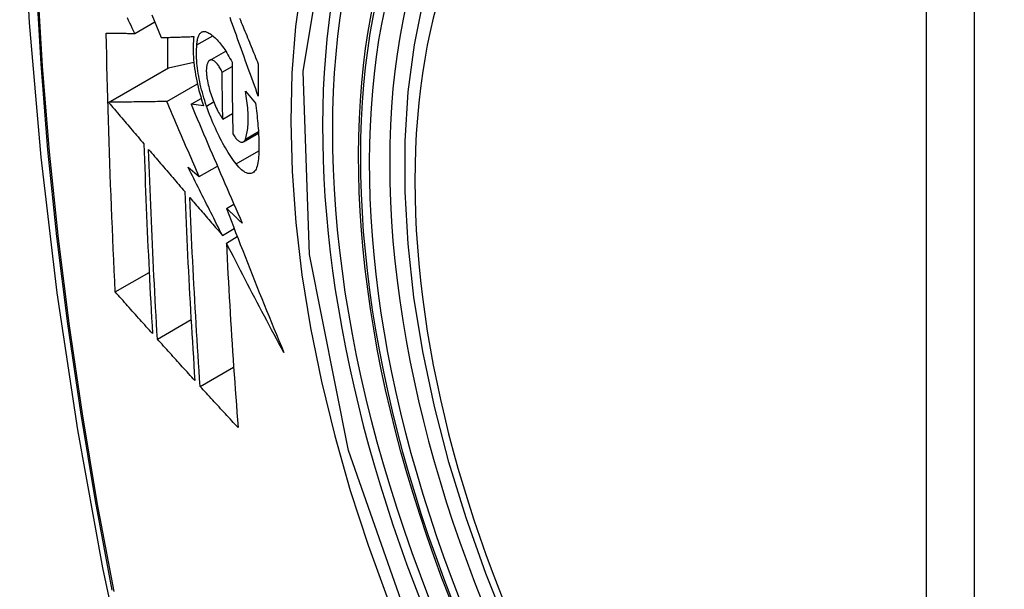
# Model space of a CAD drawing. Header units: inches. Extents: x 11 to 342, y 26 to 169.
# Tile 131 of 149: x 292.79 to 293.13, y 157.407 to 157.604. Entities that reach past the tile are written whole.
import ezdxf

# ---------------------------------------------------------------- set-up
doc = ezdxf.new("R2010")
doc.units = ezdxf.units.IN
doc.header["$MEASUREMENT"] = 0
doc.layers.add('Visible Edges(ANSI)', color=7, linetype='Continuous', lineweight=25)
doc.layers.add('Visible Tangent Edges(ANSI)', color=7, linetype='Continuous', lineweight=25)

msp = doc.modelspace()

# ---------------------------------------------------------------- linework, layer by layer
at = {"layer": 'Visible Edges(ANSI)'}
for p, q in [((292.82942, 157.59926), (292.83635, 157.60325)), ((292.84075, 157.59787), (292.84075, 157.58718)), ((292.85091, 157.5953), (292.85639, 157.59845)), ((292.85532, 157.58995), (292.86086, 157.59314)), ((292.82037, 157.57544), (292.84111, 157.58739)), ((292.84111, 157.58739), (292.84983, 157.58929)), ((292.85964, 157.58587), (292.86305, 157.58784)), ((292.84049, 157.57573), (292.85108, 157.58183)), ((292.84889, 157.5748), (292.8524, 157.57682)), ((292.86767, 157.57931), (292.87112, 157.57519)), ((292.85324, 157.5742), (292.84889, 157.5748)), ((292.85986, 157.56965), (292.86322, 157.57158)), ((292.86697, 157.5618), (292.87221, 157.56482)), ((292.84787, 157.55305), (292.85173, 157.54978)), ((292.85173, 157.54978), (292.85801, 157.5534)), ((292.86112, 157.53882), (292.8637, 157.54031)), ((292.85974, 157.52951), (292.8638, 157.53185)), ((292.86109, 157.52687), (292.86488, 157.52906)), ((292.8227, 157.50996), (292.83442, 157.51671)), ((292.83724, 157.49369), (292.84889, 157.5004)), ((292.85203, 157.47737), (292.86361, 157.48404))]:
    msp.add_line(p, q, dxfattribs=at)
at = {"layer": 'Visible Edges(ANSI)', "flags": 128}
for points in [[(292.84367, 158.0266), (292.83083, 157.98849), (292.81978, 157.94926), (292.81048, 157.90897), (292.80293, 157.8677), (292.79709, 157.82551), (292.79294, 157.78246), (292.79047, 157.73862), (292.78965, 157.69405), (292.79046, 157.6488), (292.79289, 157.60295), (292.79691, 157.55655), (292.80251, 157.50968), (292.80965, 157.46239), (292.81833, 157.41475), (292.82852, 157.36684), (292.8402, 157.31872)], [(292.95855, 157.39351), (292.95081, 157.41269), (292.94396, 157.43196), (292.93802, 157.45122), (292.93303, 157.4704), (292.929, 157.4894), (292.92596, 157.50815), (292.92393, 157.52657), (292.92292, 157.54458), (292.92294, 157.56209), (292.924, 157.57905), (292.9261, 157.59536), (292.92925, 157.61097), (292.93346, 157.62581), (292.93872, 157.63979), (292.94502, 157.65285), (292.95235, 157.66492), (292.96069, 157.67591), (292.97002, 157.68575), (292.98027, 157.69437), (292.99138, 157.70168)], [(292.82942, 157.59926), (292.829, 157.60015), (292.82858, 157.60104), (292.82815, 157.60193), (292.82773, 157.60282), (292.8273, 157.60371), (292.82688, 157.6046)], [(292.83537, 157.60569), (292.83617, 157.60371), (292.83696, 157.60174), (292.83776, 157.59977), (292.83856, 157.5978)], [(292.87213, 157.57762), (292.87168, 157.57885), (292.87123, 157.58008), (292.87078, 157.58131), (292.87034, 157.58255), (292.86989, 157.58379), (292.86944, 157.58502), (292.86899, 157.58626), (292.86855, 157.5875), (292.8681, 157.58873), (292.86765, 157.58997), (292.86721, 157.59121), (292.86676, 157.59244), (292.86632, 157.59368), (292.86587, 157.59491), (292.86543, 157.59615), (292.86499, 157.59738), (292.86455, 157.59861), (292.86411, 157.59984), (292.86367, 157.60107), (292.86323, 157.60229), (292.86279, 157.60352), (292.86236, 157.60474)], [(292.86566, 157.60457), (292.86596, 157.60382), (292.86627, 157.60306), (292.86658, 157.60231), (292.86688, 157.60155), (292.86719, 157.6008), (292.8675, 157.60004), (292.86781, 157.59928), (292.86812, 157.59852), (292.86842, 157.59777), (292.86873, 157.59701), (292.86904, 157.59625), (292.86935, 157.59549), (292.86966, 157.59473), (292.86997, 157.59397), (292.87028, 157.59321), (292.87059, 157.59245), (292.8709, 157.59169), (292.87121, 157.59093), (292.87152, 157.59017), (292.87183, 157.58942), (292.87214, 157.58866)], [(292.8227, 157.50996), (292.82252, 157.51364), (292.82235, 157.51733), (292.82218, 157.52102), (292.82201, 157.52472), (292.82184, 157.52841), (292.82168, 157.53211), (292.82152, 157.53582), (292.82137, 157.53952), (292.82122, 157.54323), (292.82108, 157.54695), (292.82094, 157.55066), (292.82081, 157.55438), (292.82068, 157.55811), (292.82055, 157.56184), (292.82043, 157.56557), (292.82032, 157.56931), (292.82021, 157.57305), (292.8201, 157.5768), (292.82, 157.58055), (292.81991, 157.5843), (292.81982, 157.58805), (292.81974, 157.5918), (292.81966, 157.59556), (292.81958, 157.59932)], [(292.81958, 157.59932), (292.81997, 157.59931), (292.82036, 157.59931), (292.82076, 157.59931), (292.82115, 157.59931), (292.82155, 157.5993), (292.82196, 157.5993), (292.82236, 157.5993), (292.82277, 157.5993), (292.82318, 157.59929), (292.82359, 157.59929), (292.824, 157.59929), (292.82441, 157.59929), (292.82483, 157.59929), (292.82524, 157.59928), (292.82566, 157.59928), (292.82608, 157.59928), (292.8265, 157.59928), (292.82691, 157.59927), (292.82733, 157.59927), (292.82775, 157.59927), (292.82817, 157.59927), (292.82859, 157.59926), (292.82901, 157.59926), (292.82942, 157.59926)], [(292.83856, 157.5978), (292.83902, 157.59782), (292.83948, 157.59783), (292.83995, 157.59785), (292.84041, 157.59786), (292.84088, 157.59787), (292.84135, 157.59789), (292.84182, 157.5979), (292.84229, 157.59792), (292.84276, 157.59793), (292.84323, 157.59795), (292.8437, 157.59796), (292.84417, 157.59798), (292.84465, 157.59799), (292.84512, 157.59801), (292.8456, 157.59802), (292.84607, 157.59804), (292.84654, 157.59805), (292.84702, 157.59807), (292.84749, 157.59808), (292.84797, 157.5981), (292.84844, 157.59811), (292.84892, 157.59813), (292.84939, 157.59814), (292.84986, 157.59816)], [(292.84986, 157.59816), (292.84977, 157.59739), (292.84969, 157.59659), (292.84963, 157.59575), (292.8496, 157.59489), (292.84958, 157.59399), (292.84959, 157.59307), (292.84962, 157.59213), (292.84968, 157.59116), (292.84975, 157.59017), (292.84985, 157.58917), (292.84996, 157.58814), (292.8501, 157.58711), (292.85026, 157.58606), (292.85044, 157.58499), (292.85064, 157.58392), (292.85086, 157.58284), (292.8511, 157.58176), (292.85135, 157.58067), (292.85162, 157.57959), (292.85191, 157.5785), (292.85222, 157.57742), (292.85255, 157.57634), (292.85288, 157.57526), (292.85324, 157.5742)], [(292.85091, 157.5953), (292.85094, 157.59573), (292.85097, 157.59614), (292.85102, 157.59654), (292.85108, 157.59692), (292.85116, 157.59727), (292.85124, 157.59761), (292.85134, 157.59793), (292.85144, 157.59822), (292.85156, 157.59849), (292.85168, 157.59874), (292.85182, 157.59897), (292.85197, 157.59917), (292.85212, 157.59935), (292.85229, 157.5995), (292.85246, 157.59963), (292.85264, 157.59974), (292.85283, 157.59982), (292.85302, 157.59988), (292.85322, 157.59992), (292.85343, 157.59993), (292.85364, 157.59991), (292.85386, 157.59988), (292.85409, 157.59982), (292.85432, 157.59973)], [(292.85432, 157.59973), (292.85466, 157.59958), (292.85501, 157.59939), (292.85537, 157.59918), (292.85573, 157.59895), (292.85609, 157.59869), (292.85645, 157.5984), (292.85682, 157.59808), (292.85719, 157.59774), (292.85756, 157.59738), (292.85793, 157.59699), (292.85831, 157.59658), (292.85868, 157.59615), (292.85905, 157.59569), (292.85943, 157.59521), (292.8598, 157.5947), (292.86017, 157.59418), (292.86054, 157.59364), (292.86091, 157.59307), (292.86127, 157.59249), (292.86163, 157.59188), (292.86199, 157.59126), (292.86235, 157.59062), (292.8627, 157.58996), (292.86305, 157.58929)], [(292.85423, 157.57418), (292.85391, 157.5751), (292.85361, 157.57604), (292.85333, 157.57697), (292.85305, 157.57791), (292.85279, 157.57885), (292.85254, 157.5798), (292.85231, 157.58074), (292.85209, 157.58169), (292.85189, 157.58263), (292.8517, 157.58356), (292.85153, 157.58449), (292.85138, 157.58541), (292.85124, 157.58632), (292.85112, 157.58722), (292.85102, 157.58811), (292.85094, 157.58898), (292.85087, 157.58984), (292.85082, 157.59068), (292.85079, 157.59151), (292.85078, 157.59231), (292.85078, 157.59309), (292.85081, 157.59385), (292.85085, 157.59459), (292.85091, 157.5953)], [(292.85506, 157.58974), (292.85495, 157.58962), (292.85485, 157.58949), (292.85476, 157.58934), (292.85467, 157.58918), (292.85459, 157.58901), (292.85452, 157.58882), (292.85445, 157.58861), (292.85439, 157.58839), (292.85434, 157.58816), (292.85429, 157.58792), (292.85425, 157.58766), (292.85422, 157.5874), (292.8542, 157.58712), (292.85418, 157.58683), (292.85417, 157.58652), (292.85417, 157.58621), (292.85418, 157.58589), (292.8542, 157.58556), (292.85422, 157.58523), (292.85425, 157.58488), (292.85429, 157.58453), (292.85433, 157.58418), (292.85438, 157.58382), (292.85444, 157.58345)], [(292.85964, 157.58587), (292.85945, 157.58627), (292.85925, 157.58665), (292.85905, 157.58702), (292.85885, 157.58737), (292.85865, 157.5877), (292.85844, 157.58802), (292.85823, 157.58831), (292.85802, 157.58859), (292.85781, 157.58884), (292.8576, 157.58907), (292.85739, 157.58928), (292.85718, 157.58947), (292.85698, 157.58963), (292.85678, 157.58977), (292.85658, 157.58989), (292.85638, 157.58997), (292.85619, 157.59004), (292.85601, 157.59008), (292.85583, 157.59009), (292.85566, 157.59007), (292.8555, 157.59003), (292.85534, 157.58996), (292.85519, 157.58986), (292.85506, 157.58974)], [(292.86305, 157.58929), (292.86305, 157.58825), (292.86306, 157.58721), (292.86306, 157.58618), (292.86307, 157.58514), (292.86307, 157.5841), (292.86308, 157.58307), (292.86309, 157.58204), (292.8631, 157.581), (292.86311, 157.57997), (292.86312, 157.57894), (292.86313, 157.5779), (292.86314, 157.57687), (292.86315, 157.57584), (292.86317, 157.57481), (292.86318, 157.57378), (292.8632, 157.57275), (292.86321, 157.57172), (292.86323, 157.57069), (292.86325, 157.56966), (292.86327, 157.56863), (292.86329, 157.5676), (292.86331, 157.56658), (292.86333, 157.56555), (292.86335, 157.56452)], [(292.87214, 157.58866), (292.87214, 157.5882), (292.87213, 157.58773), (292.87213, 157.58727), (292.87213, 157.58681), (292.87213, 157.58635), (292.87213, 157.58589), (292.87212, 157.58543), (292.87212, 157.58497), (292.87212, 157.58451), (292.87212, 157.58405), (292.87212, 157.58359), (292.87212, 157.58313), (292.87212, 157.58267), (292.87212, 157.58221), (292.87212, 157.58175), (292.87212, 157.58129), (292.87212, 157.58083), (292.87212, 157.58037), (292.87212, 157.57991), (292.87212, 157.57945), (292.87213, 157.57899), (292.87213, 157.57853), (292.87213, 157.57807), (292.87213, 157.57762)], [(292.85444, 157.58345), (292.85456, 157.58282), (292.85469, 157.58218), (292.85483, 157.58154), (292.85498, 157.5809), (292.85515, 157.58025), (292.85532, 157.57961), (292.85551, 157.57897), (292.85571, 157.57833), (292.85592, 157.57769), (292.85614, 157.57707), (292.85637, 157.57645), (292.8566, 157.57584), (292.85684, 157.57524), (292.85709, 157.57466), (292.85735, 157.57408), (292.85762, 157.57352), (292.85788, 157.57298), (292.85816, 157.57245), (292.85843, 157.57194), (292.85871, 157.57144), (292.859, 157.57096), (292.85928, 157.57051), (292.85957, 157.57007), (292.85986, 157.56965)], [(292.85986, 157.56965), (292.85985, 157.57032), (292.85984, 157.571), (292.85983, 157.57167), (292.85981, 157.57235), (292.8598, 157.57302), (292.85979, 157.5737), (292.85978, 157.57437), (292.85977, 157.57505), (292.85976, 157.57572), (292.85975, 157.5764), (292.85974, 157.57707), (292.85973, 157.57775), (292.85972, 157.57842), (292.85971, 157.5791), (292.8597, 157.57978), (292.8597, 157.58045), (292.85969, 157.58113), (292.85968, 157.58181), (292.85967, 157.58248), (292.85967, 157.58316), (292.85966, 157.58384), (292.85965, 157.58452), (292.85965, 157.58519), (292.85964, 157.58587)], [(292.86766, 157.56275), (292.86782, 157.5632), (292.86796, 157.56367), (292.86809, 157.56418), (292.8682, 157.5647), (292.86831, 157.56526), (292.8684, 157.56583), (292.86847, 157.56643), (292.86854, 157.56705), (292.86859, 157.56769), (292.86862, 157.56836), (292.86864, 157.56904), (292.86865, 157.56975), (292.86864, 157.57047), (292.86862, 157.57121), (292.86859, 157.57196), (292.86854, 157.57274), (292.86848, 157.57352), (292.8684, 157.57432), (292.86831, 157.57513), (292.86821, 157.57595), (292.86809, 157.57677), (292.86796, 157.57761), (292.86782, 157.57846), (292.86767, 157.57931)], [(292.84049, 157.57573), (292.83971, 157.57572), (292.83892, 157.57571), (292.83813, 157.57569), (292.83734, 157.57568), (292.83654, 157.57567), (292.83574, 157.57566), (292.83493, 157.57565), (292.83412, 157.57564), (292.8333, 157.57563), (292.83247, 157.57561), (292.83165, 157.5756), (292.83081, 157.57559), (292.82997, 157.57558), (292.82913, 157.57557), (292.82828, 157.57555), (292.82743, 157.57554), (292.82656, 157.57553), (292.8257, 157.57552), (292.82482, 157.5755), (292.82395, 157.57549), (292.82306, 157.57548), (292.82217, 157.57547), (292.82127, 157.57545), (292.82037, 157.57544)], [(292.82037, 157.57544), (292.82088, 157.57484), (292.82138, 157.57425), (292.82189, 157.57365), (292.8224, 157.57305), (292.82291, 157.57246), (292.82342, 157.57186), (292.82393, 157.57126), (292.82444, 157.57067), (292.82494, 157.57007), (292.82545, 157.56947), (292.82596, 157.56887), (292.82647, 157.56828), (292.82698, 157.56768), (292.82749, 157.56708), (292.828, 157.56648), (292.82851, 157.56588), (292.82902, 157.56529), (292.82953, 157.56469), (292.83004, 157.56409), (292.83055, 157.56349), (292.83106, 157.5629), (292.83157, 157.5623), (292.83208, 157.5617), (292.83259, 157.56111)], [(292.85173, 157.54978), (292.85126, 157.55086), (292.85078, 157.55194), (292.85031, 157.55302), (292.84984, 157.5541), (292.84936, 157.55518), (292.84889, 157.55626), (292.84842, 157.55735), (292.84795, 157.55843), (292.84748, 157.55951), (292.84701, 157.56059), (292.84654, 157.56167), (292.84607, 157.56276), (292.8456, 157.56384), (292.84513, 157.56492), (292.84467, 157.566), (292.8442, 157.56708), (292.84373, 157.56817), (292.84327, 157.56925), (292.8428, 157.57033), (292.84234, 157.57141), (292.84187, 157.57249), (292.84141, 157.57357), (292.84095, 157.57465), (292.84049, 157.57573)], [(292.84889, 157.5748), (292.84961, 157.5731), (292.85033, 157.5714), (292.85105, 157.5697), (292.85177, 157.56799), (292.8525, 157.56628), (292.85323, 157.56457), (292.85396, 157.56286), (292.85469, 157.56115), (292.85542, 157.55943), (292.85616, 157.55772), (292.85689, 157.556), (292.85763, 157.55428), (292.85837, 157.55256), (292.85911, 157.55085), (292.85986, 157.54913), (292.8606, 157.54741), (292.86135, 157.54569), (292.86209, 157.54398), (292.86284, 157.54226), (292.86359, 157.54055), (292.86434, 157.53883), (292.86509, 157.53712), (292.86585, 157.53541), (292.8666, 157.5337)], [(292.8645, 157.55416), (292.86403, 157.55477), (292.86356, 157.55541), (292.8631, 157.55607), (292.86263, 157.55675), (292.86217, 157.55746), (292.8617, 157.55818), (292.86125, 157.55893), (292.86079, 157.55969), (292.86034, 157.56048), (292.85989, 157.56128), (292.85944, 157.5621), (292.859, 157.56295), (292.85856, 157.56381), (292.85813, 157.56468), (292.85771, 157.56558), (292.85729, 157.56648), (292.85688, 157.5674), (292.85647, 157.56834), (292.85608, 157.56928), (292.85569, 157.57024), (292.85531, 157.57121), (292.85494, 157.57219), (292.85458, 157.57318), (292.85423, 157.57418)], [(292.87112, 157.57519), (292.87125, 157.5743), (292.87137, 157.57342), (292.87149, 157.57254), (292.8716, 157.57167), (292.8717, 157.5708), (292.87179, 157.56995), (292.87188, 157.56909), (292.87196, 157.56825), (292.87203, 157.56741), (292.8721, 157.56658), (292.87215, 157.56576), (292.8722, 157.56495), (292.87224, 157.56415), (292.87228, 157.56335), (292.8723, 157.56257), (292.87232, 157.56179), (292.87233, 157.56103), (292.87234, 157.56027), (292.87233, 157.55953), (292.87232, 157.5588), (292.8723, 157.55808), (292.87227, 157.55737), (292.87224, 157.55667), (292.87219, 157.55599)], [(292.86335, 157.56452), (292.86356, 157.56418), (292.86377, 157.56385), (292.86399, 157.56355), (292.8642, 157.56326), (292.86442, 157.56299), (292.86463, 157.56275), (292.86485, 157.56253), (292.86506, 157.56233), (292.86527, 157.56216), (292.86547, 157.56202), (292.86568, 157.56189), (292.86587, 157.5618), (292.86607, 157.56173), (292.86625, 157.56168), (292.86643, 157.56167), (292.86661, 157.56168), (292.86677, 157.56171), (292.86693, 157.56178), (292.86708, 157.56187), (292.86721, 157.56199), (292.86734, 157.56214), (292.86746, 157.56232), (292.86757, 157.56252), (292.86766, 157.56275)], [(292.83259, 157.56111), (292.83268, 157.55835), (292.83277, 157.55559), (292.83287, 157.55284), (292.83297, 157.55009), (292.83308, 157.54734), (292.83318, 157.54459), (292.83329, 157.54185), (292.8334, 157.53911), (292.83352, 157.53637), (292.83363, 157.53364), (292.83375, 157.5309), (292.83388, 157.52817), (292.834, 157.52545), (292.83413, 157.52272), (292.83426, 157.52), (292.8344, 157.51727), (292.83453, 157.51455), (292.83467, 157.51184), (292.83481, 157.50912), (292.83495, 157.50641), (292.8351, 157.50369), (292.83525, 157.50098), (292.8354, 157.49827), (292.83555, 157.49557)], [(292.83724, 157.49369), (292.83708, 157.4964), (292.83693, 157.49912), (292.83678, 157.50184), (292.83663, 157.50456), (292.83648, 157.50728), (292.83634, 157.51), (292.8362, 157.51272), (292.83606, 157.51544), (292.83592, 157.51816), (292.83579, 157.52089), (292.83566, 157.52361), (292.83553, 157.52634), (292.83541, 157.52907), (292.83528, 157.5318), (292.83517, 157.53453), (292.83505, 157.53726), (292.83493, 157.53999), (292.83482, 157.54273), (292.83472, 157.54547), (292.83461, 157.54821), (292.83451, 157.55095), (292.83441, 157.5537), (292.83432, 157.55645), (292.83422, 157.5592)], [(292.83422, 157.5592), (292.83474, 157.55859), (292.83526, 157.55798), (292.83578, 157.55738), (292.8363, 157.55677), (292.83682, 157.55616), (292.83734, 157.55555), (292.83786, 157.55495), (292.83838, 157.55434), (292.8389, 157.55373), (292.83942, 157.55312), (292.83994, 157.55251), (292.84046, 157.55191), (292.84098, 157.5513), (292.84151, 157.55069), (292.84203, 157.55008), (292.84255, 157.54947), (292.84307, 157.54886), (292.84359, 157.54826), (292.84411, 157.54765), (292.84464, 157.54704), (292.84516, 157.54643), (292.84568, 157.54582), (292.8462, 157.54522), (292.84672, 157.54461)], [(292.85974, 157.52951), (292.85924, 157.53049), (292.85874, 157.53147), (292.85824, 157.53245), (292.85774, 157.53343), (292.85724, 157.53441), (292.85674, 157.53539), (292.85625, 157.53637), (292.85575, 157.53736), (292.85525, 157.53834), (292.85476, 157.53932), (292.85426, 157.5403), (292.85377, 157.54128), (292.85327, 157.54226), (292.85278, 157.54324), (292.85228, 157.54423), (292.85179, 157.54521), (292.8513, 157.54619), (292.85081, 157.54717), (292.85032, 157.54815), (292.84983, 157.54913), (292.84934, 157.55011), (292.84885, 157.55109), (292.84836, 157.55207), (292.84787, 157.55305)], [(292.87219, 157.55599), (292.87212, 157.55525), (292.87203, 157.55457), (292.8719, 157.55394), (292.87175, 157.55337), (292.87157, 157.55285), (292.87136, 157.55238), (292.87112, 157.55198), (292.87086, 157.55163), (292.87058, 157.55135), (292.87028, 157.55113), (292.86995, 157.55096), (292.86961, 157.55086), (292.86925, 157.55082), (292.86887, 157.55084), (292.86848, 157.55092), (292.86807, 157.55106), (292.86765, 157.55126), (292.86722, 157.55151), (292.86678, 157.55182), (292.86634, 157.55218), (292.86588, 157.5526), (292.86543, 157.55307), (292.86496, 157.55359), (292.8645, 157.55416)], [(292.84672, 157.54461), (292.84683, 157.54186), (292.84694, 157.53911), (292.84706, 157.53637), (292.84718, 157.53363), (292.8473, 157.53089), (292.84743, 157.52815), (292.84756, 157.52541), (292.84769, 157.52268), (292.84782, 157.51995), (292.84796, 157.51723), (292.8481, 157.51451), (292.84825, 157.51179), (292.8484, 157.50907), (292.84855, 157.50635), (292.8487, 157.50364), (292.84886, 157.50093), (292.84902, 157.49823), (292.84918, 157.49552), (292.84934, 157.49282), (292.84951, 157.49013), (292.84968, 157.48743), (292.84985, 157.48474), (292.85002, 157.48205), (292.8502, 157.47937)], [(292.85203, 157.47737), (292.85185, 157.48007), (292.85167, 157.48277), (292.85149, 157.48547), (292.85132, 157.48817), (292.85115, 157.49087), (292.85098, 157.49357), (292.85082, 157.49628), (292.85066, 157.49898), (292.8505, 157.50169), (292.85034, 157.5044), (292.85019, 157.50711), (292.85003, 157.50982), (292.84989, 157.51254), (292.84974, 157.51526), (292.8496, 157.51798), (292.84946, 157.5207), (292.84933, 157.52342), (292.8492, 157.52615), (292.84907, 157.52888), (292.84894, 157.53161), (292.84882, 157.53435), (292.8487, 157.53708), (292.84859, 157.53982), (292.84848, 157.54257)], [(292.84848, 157.54257), (292.84895, 157.54202), (292.84941, 157.54148), (292.84988, 157.54094), (292.85035, 157.54039), (292.85082, 157.53985), (292.85128, 157.53931), (292.85175, 157.53876), (292.85222, 157.53822), (292.85269, 157.53767), (292.85316, 157.53713), (292.85363, 157.53659), (292.8541, 157.53604), (292.85457, 157.5355), (292.85504, 157.53495), (292.85551, 157.53441), (292.85598, 157.53386), (292.85645, 157.53332), (292.85692, 157.53277), (292.85739, 157.53223), (292.85786, 157.53169), (292.85833, 157.53114), (292.8588, 157.5306), (292.85927, 157.53006), (292.85974, 157.52951)], [(292.8666, 157.5337), (292.86637, 157.53392), (292.86614, 157.53413), (292.86591, 157.53434), (292.86569, 157.53456), (292.86546, 157.53477), (292.86523, 157.53498), (292.865, 157.5352), (292.86477, 157.53541), (292.86455, 157.53562), (292.86432, 157.53584), (292.86409, 157.53605), (292.86386, 157.53626), (292.86363, 157.53648), (292.8634, 157.53669), (292.86318, 157.5369), (292.86295, 157.53712), (292.86272, 157.53733), (292.86249, 157.53754), (292.86226, 157.53776), (292.86203, 157.53797), (292.86181, 157.53818), (292.86158, 157.5384), (292.86135, 157.53861), (292.86112, 157.53882)], [(292.86112, 157.53882), (292.86192, 157.53675), (292.86271, 157.53468), (292.86351, 157.5326), (292.86431, 157.53052), (292.86512, 157.52845), (292.86592, 157.52637), (292.86674, 157.5243), (292.86755, 157.52222), (292.86837, 157.52014), (292.86918, 157.51807), (292.87001, 157.51599), (292.87083, 157.51392), (292.87166, 157.51184), (292.87249, 157.50976), (292.87333, 157.50769), (292.87417, 157.50561), (292.87501, 157.50354), (292.87585, 157.50147), (292.8767, 157.49939), (292.87755, 157.49732), (292.87841, 157.49525), (292.87926, 157.49318), (292.88013, 157.49111), (292.88099, 157.48904)], [(292.88099, 157.48904), (292.88014, 157.49061), (292.87929, 157.49219), (292.87844, 157.49376), (292.8776, 157.49533), (292.87675, 157.49691), (292.87591, 157.49849), (292.87507, 157.50007), (292.87423, 157.50164), (292.8734, 157.50322), (292.87256, 157.5048), (292.87173, 157.50638), (292.8709, 157.50796), (292.87007, 157.50954), (292.86924, 157.51112), (292.86842, 157.5127), (292.86759, 157.51428), (292.86677, 157.51585), (292.86595, 157.51743), (292.86514, 157.51901), (292.86432, 157.52058), (292.86351, 157.52216), (292.8627, 157.52373), (292.86189, 157.5253), (292.86109, 157.52687)], [(292.86109, 157.52687), (292.86122, 157.52418), (292.86135, 157.52149), (292.86149, 157.51881), (292.86163, 157.51612), (292.86178, 157.51344), (292.86193, 157.51076), (292.86208, 157.50809), (292.86224, 157.50541), (292.8624, 157.50274), (292.86256, 157.50007), (292.86273, 157.49741), (292.8629, 157.49475), (292.86307, 157.49209), (292.86325, 157.48944), (292.86343, 157.48679), (292.86361, 157.48414), (292.86379, 157.4815), (292.86398, 157.47886), (292.86417, 157.47623), (292.86436, 157.4736), (292.86455, 157.47098), (292.86475, 157.46836), (292.86495, 157.46575), (292.86515, 157.46314)], [(292.83555, 157.49557), (292.83501, 157.49617), (292.83447, 157.49676), (292.83394, 157.49736), (292.8334, 157.49796), (292.83286, 157.49856), (292.83233, 157.49916), (292.83179, 157.49976), (292.83125, 157.50036), (292.83072, 157.50096), (292.83018, 157.50156), (292.82965, 157.50216), (292.82911, 157.50276), (292.82858, 157.50336), (292.82804, 157.50396), (292.82751, 157.50456), (292.82697, 157.50516), (292.82644, 157.50576), (292.8259, 157.50636), (292.82537, 157.50696), (292.82484, 157.50756), (292.8243, 157.50816), (292.82377, 157.50876), (292.82324, 157.50936), (292.8227, 157.50996)], [(292.8502, 157.47937), (292.84966, 157.47997), (292.84911, 157.48056), (292.84857, 157.48116), (292.84803, 157.48175), (292.84749, 157.48235), (292.84695, 157.48295), (292.8464, 157.48354), (292.84586, 157.48414), (292.84532, 157.48474), (292.84478, 157.48533), (292.84424, 157.48593), (292.8437, 157.48653), (292.84316, 157.48712), (292.84262, 157.48772), (292.84208, 157.48832), (292.84154, 157.48891), (292.841, 157.48951), (292.84046, 157.49011), (292.83992, 157.49071), (292.83938, 157.4913), (292.83885, 157.4919), (292.83831, 157.4925), (292.83777, 157.49309), (292.83724, 157.49369)], [(292.86515, 157.46314), (292.8646, 157.46373), (292.86405, 157.46432), (292.8635, 157.46491), (292.86295, 157.46551), (292.8624, 157.4661), (292.86185, 157.46669), (292.8613, 157.46728), (292.86075, 157.46788), (292.86021, 157.46847), (292.85966, 157.46906), (292.85911, 157.46966), (292.85856, 157.47025), (292.85802, 157.47084), (292.85747, 157.47144), (292.85692, 157.47203), (292.85638, 157.47262), (292.85583, 157.47322), (292.85529, 157.47381), (292.85474, 157.4744), (292.8542, 157.475), (292.85366, 157.47559), (292.85311, 157.47618), (292.85257, 157.47678), (292.85203, 157.47737)]]:
    msp.add_lwpolyline(points, dxfattribs=at)
at = {"layer": 'Visible Edges(ANSI)'}
msp.add_ellipse((293.14027, 157.42623), major_axis=(0.15718, -0.27294), ratio=0.578093, start_param=2.362013, end_param=7.062765, dxfattribs=at)
msp.add_ellipse((293.13679, 157.42423), major_axis=(-0.15963, 0.2772), ratio=0.578093, dxfattribs=at)
at = {"layer": 'Visible Tangent Edges(ANSI)'}
for p, q in [((293.10303, 157.68912), (293.10303, 157.20383)), ((293.11973, 157.20383), (293.11973, 157.68912)), ((292.85423, 157.57418), (292.8567, 157.5756)), ((292.86766, 157.56275), (292.87218, 157.56535)), ((292.8645, 157.55416), (292.87232, 157.55866))]:
    msp.add_line(p, q, dxfattribs=at)
at = {"layer": 'Visible Tangent Edges(ANSI)', "flags": 128}
for points in [[(292.84283, 157.98301), (292.83506, 157.96052), (292.82794, 157.93737), (292.82147, 157.91359), (292.81566, 157.88919), (292.81053, 157.86421), (292.80607, 157.83868), (292.8023, 157.81262), (292.79921, 157.78606), (292.79682, 157.75905), (292.79511, 157.73162), (292.7941, 157.7038), (292.79377, 157.6756), (292.79413, 157.64701), (292.79518, 157.61804), (292.79691, 157.58871), (292.79932, 157.55907), (292.80241, 157.52913), (292.80618, 157.49894), (292.81062, 157.4685), (292.81574, 157.43782), (292.82152, 157.40694)], [(292.82226, 157.40649), (292.81646, 157.43731), (292.81132, 157.46793), (292.80686, 157.49832), (292.80308, 157.52846), (292.79998, 157.55834), (292.79755, 157.58793), (292.79581, 157.6172), (292.79476, 157.6461), (292.7944, 157.67462), (292.79473, 157.70275), (292.79575, 157.73049), (292.79746, 157.75783), (292.79987, 157.78475), (292.80297, 157.8112), (292.80676, 157.83715), (292.81123, 157.86257), (292.81638, 157.88743), (292.82221, 157.91171), (292.82869, 157.93536), (292.83583, 157.95837), (292.84361, 157.98073)], [(292.92759, 157.38604), (292.90337, 157.45519), (292.88985, 157.5229), (292.88764, 157.58612), (292.89685, 157.64172), (292.91711, 157.68735), (292.94737, 157.72073), (292.98632, 157.74036), (293.03231, 157.74547), (293.083, 157.73581), (293.13616, 157.71183)], [(292.94208, 157.72192), (292.93305, 157.71391), (292.92469, 157.70491), (292.91703, 157.69496), (292.9101, 157.68408), (292.90391, 157.67232), (292.8985, 157.65969), (292.8939, 157.64625), (292.89012, 157.63208), (292.88717, 157.61721), (292.88505, 157.60169), (292.88378, 157.58556), (292.88336, 157.56885), (292.88379, 157.55162), (292.88507, 157.53395), (292.8872, 157.51593), (292.89017, 157.49761), (292.89396, 157.47904), (292.89855, 157.4603), (292.90394, 157.44143), (292.91012, 157.42249), (292.91706, 157.40356)]]:
    msp.add_lwpolyline(points, dxfattribs=at)
at = {"layer": 'Visible Tangent Edges(ANSI)'}
for centre, major_axis, start_param, end_param in [((293.13927, 157.42566), (-0.17285, 0.30015), 5.049711, 10.658253), ((293.13922, 157.42563), (-0.1503, 0.261), 5.670484, 8.47055)]:
    msp.add_ellipse(centre, major_axis=major_axis, ratio=0.578093, start_param=start_param, end_param=end_param, dxfattribs=at)
for centre, major_axis in [((293.13986, 157.426), (0.17078, -0.29656)), ((293.13689, 157.42429), (-0.16238, 0.28198)), ((293.13679, 157.42423), (0.16178, -0.28094))]:
    msp.add_ellipse(centre, major_axis=major_axis, ratio=0.578093, dxfattribs=at)

doc.saveas('drawing.dxf')
